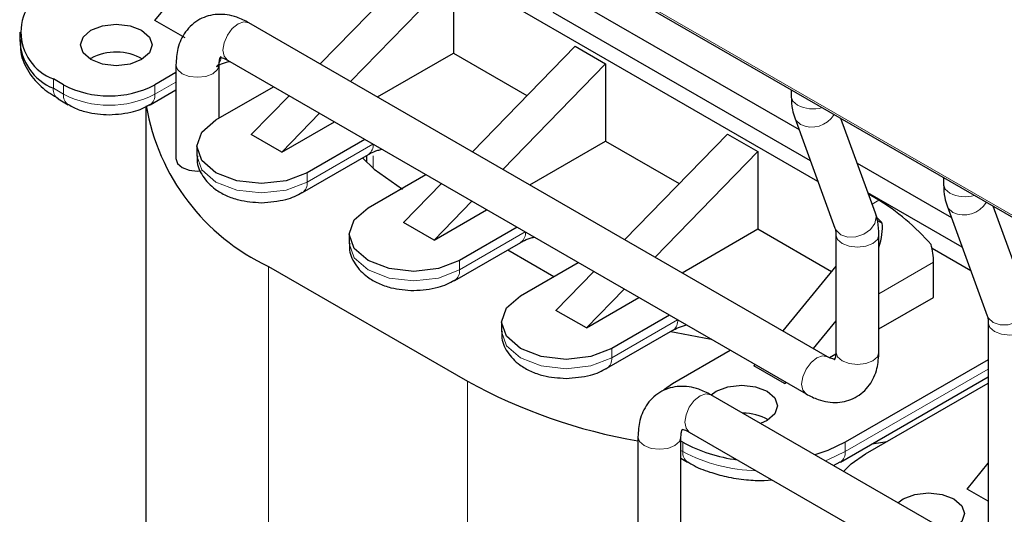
# Model space of a CAD drawing. Header units: millimetres. Extents: x 5 to 418, y 2 to 292.
# Tile 22 of 41: x 245 to 259, y 106 to 113. Entities that reach past the tile are written whole.
import ezdxf

# ---------------------------------------------------------------- set-up
doc = ezdxf.new("R2010")
doc.units = ezdxf.units.MM

msp = doc.modelspace()

# ---------------------------------------------------------------- linework, layer by layer
at = {"color": 7, "linetype": 'Continuous', "lineweight": 25}
for p, q in [((255.9498, 110.9205), (248.9615, 114.9548)), ((246.7129, 113.1667), (247.4779, 114.0982)), ((250.4464, 114.0323), (249.0147, 112.56)), ((250.8707, 113.7873), (249.4389, 112.3151)), ((250.8707, 113.7873), (250.8707, 112.7095)), ((253.1783, 113.584), (259.4574, 109.9591)), ((252.5593, 113.4494), (255.6858, 111.6445)), ((247.1372, 112.9218), (246.7129, 113.1667)), ((255.8442, 111.2101), (252.2623, 113.2779)), ((256.0836, 108.4792), (248.0225, 113.1328)), ((244.83, 113.0034), (244.83, 112.8728)), ((252.5677, 112.8076), (251.136, 111.3354)), ((252.5677, 112.8076), (252.992, 112.5627)), ((245.8219, 112.636), (245.8084, 112.6278)), ((247.7226, 112.6131), (255.7836, 107.9596)), ((249.8132, 112.099), (250.8707, 112.7095)), ((250.8707, 112.7095), (251.8964, 112.1174)), ((247.0069, 112.5463), (247.0069, 111.2398)), ((247.6069, 111.805), (247.6069, 112.5463)), ((251.5602, 111.0905), (252.992, 112.5627)), ((252.992, 112.5627), (252.992, 111.4849)), ((245.4401, 112.2686), (245.2987, 112.3503)), ((247.0069, 112.4383), (246.7129, 112.2686)), ((246.6466, 111.9915), (247.0069, 112.1995)), ((247.5614, 111.7788), (248.3646, 112.2425)), ((255.577, 112.1992), (255.577, 112.1063)), ((245.365, 112.0731), (245.5064, 111.9915)), ((248.5832, 112.1163), (248.0564, 111.5747)), ((246.5863, 111.9647), (246.5863, 94.6149)), ((246.6325, 111.9847), (246.6448, 111.9905)), ((249.0074, 111.8714), (248.4807, 111.3298)), ((255.6266, 111.807), (256.186, 110.2729)), ((256.7497, 110.4785), (256.2676, 111.8006)), ((248.4807, 111.3298), (249.2132, 111.7526)), ((248.4807, 111.3298), (248.0564, 111.5747)), ((249.6374, 111.5077), (248.8342, 111.044)), ((253.2573, 110.1108), (254.6891, 111.583)), ((254.6891, 111.583), (255.1133, 111.3381)), ((247.2978, 111.4114), (247.2978, 111.2808)), ((251.9345, 110.8744), (252.992, 111.4849)), ((252.992, 111.4849), (254.0177, 110.8927)), ((248.7679, 110.7669), (249.6872, 111.2975)), ((249.6597, 111.2817), (249.6597, 111.1932)), ((253.6816, 109.8659), (255.1133, 111.3381)), ((255.1133, 111.3381), (255.1133, 110.2603)), ((256.4948, 111.1775), (257.8071, 110.4199)), ((249.6827, 110.5542), (250.486, 111.0179)), ((257.6983, 110.9746), (257.6983, 110.8817)), ((250.7045, 110.8917), (250.1777, 110.3501)), ((248.7538, 110.76), (248.7661, 110.7659)), ((257.9581, 110.006), (256.6457, 110.7636)), ((256.7962, 110.6605), (256.6532, 110.7431)), ((250.602, 110.1052), (251.1287, 110.6468)), ((257.7479, 110.5824), (258.3073, 109.0483)), ((258.871, 109.2538), (258.3889, 110.576)), ((250.602, 110.1052), (251.3345, 110.528)), ((250.602, 110.1052), (250.1777, 110.3501)), ((251.7587, 110.2831), (250.9555, 109.8194)), ((256.7779, 110.3771), (256.8448, 110.3385)), ((249.4191, 110.1868), (249.4191, 110.0562)), ((254.0559, 109.6498), (255.1133, 110.2603)), ((255.1133, 110.2603), (256.1392, 109.668)), ((256.1993, 110.1792), (256.1993, 108.5461)), ((256.7993, 108.5461), (256.7993, 110.1792)), ((250.8892, 109.5423), (251.8085, 110.0729)), ((251.629, 109.9693), (252.2706, 109.5989)), ((258.0788, 109.6751), (257.5381, 109.9872)), ((248.2968, 109.7376), (251.0687, 108.1375)), ((251.8041, 109.3296), (252.6073, 109.7933)), ((256.1993, 109.7412), (255.459, 108.8398)), ((257.5599, 109.3051), (257.5599, 109.795)), ((252.299, 109.1255), (252.8258, 109.6671)), ((250.8751, 109.5354), (250.8874, 109.5412)), ((252.7233, 108.8805), (253.2501, 109.4222)), ((252.7233, 108.8805), (253.4558, 109.3034)), ((256.7993, 108.866), (257.5599, 109.3051)), ((252.7233, 108.8805), (252.299, 109.1255)), ((253.8801, 109.0585), (253.0769, 108.5948)), ((251.5405, 108.9622), (251.5405, 108.8315)), ((256.1993, 108.9796), (255.8833, 108.5948)), ((258.3206, 108.9546), (258.3206, 105.7184)), ((253.0106, 108.3176), (253.9298, 108.8483)), ((253.9254, 108.105), (254.7286, 108.5686)), ((256.1078, 108.4668), (256.1968, 108.5182)), ((255.0731, 108.3698), (255.0568, 108.3499)), ((255.481, 108.105), (255.0568, 108.3499)), ((258.3206, 108.4379), (256.3295, 107.2886)), ((252.9964, 108.3108), (253.0088, 108.3166)), ((255.4974, 108.1249), (255.481, 108.105)), ((255.481, 108.105), (255.5064, 108.1196)), ((256.2633, 107.0114), (258.3206, 108.1991)), ((256.6124, 107.1253), (258.3206, 108.1114)), ((260.8636, 104.2504), (254.4572, 107.9487)), ((255.2406, 107.5906), (255.1495, 107.549)), ((254.1572, 107.4291), (260.5636, 103.7307)), ((253.4415, 107.3622), (253.4415, 91.162)), ((254.0415, 91.162), (254.0415, 107.3622)), ((254.0668, 107.2886), (254.0415, 107.3031)), ((256.6997, 107.2634), (256.9126, 107.2986)), ((254.0415, 107.0643), (254.1331, 107.0114)), ((256.1638, 106.9635), (256.2593, 107.0145)), ((258.0266, 106.6354), (258.3206, 106.9934)), ((255.1982, 106.7521), (255.3114, 106.7628)), ((258.3206, 106.4657), (258.0266, 106.6354))]:
    msp.add_line(p, q, dxfattribs=at)
at = {"color": 7, "linetype": 'Continuous', "lineweight": 18}
for p, q in [((253.1617, 113.6206), (259.4408, 109.9957)), ((245.2987, 112.2196), (245.2987, 112.3503)), ((245.4401, 112.138), (245.2987, 112.2196)), ((245.4401, 112.138), (245.4401, 112.2686)), ((247.0069, 112.3077), (246.7129, 112.138)), ((246.7129, 112.138), (246.7129, 112.2686)), ((249.7506, 111.4424), (248.8342, 110.9134)), ((249.7535, 111.1058), (249.7535, 111.2795)), ((248.8342, 110.9134), (248.8342, 111.044)), ((256.7962, 110.6605), (256.7029, 110.6066)), ((251.8719, 110.2178), (250.9555, 109.6888)), ((248.2968, 109.7376), (248.2968, 92.231)), ((250.9555, 109.6888), (250.9555, 109.8194)), ((257.5599, 109.795), (256.7993, 109.3559)), ((253.9932, 108.9932), (253.0769, 108.4642)), ((253.0769, 108.4642), (253.0769, 108.5948)), ((258.3206, 108.3073), (256.3295, 107.1579)), ((251.0687, 108.1375), (251.0687, 90.6308)), ((254.0668, 107.1579), (254.0668, 107.2886)), ((256.3295, 107.1579), (256.3295, 107.2886)), ((254.0668, 107.1579), (254.0415, 107.1725))]:
    msp.add_line(p, q, dxfattribs=at)
at = {"color": 7, "linetype": 'Continuous', "lineweight": 25, "flags": 128}
for points in [[(245.8219, 113.0279), (245.9841, 113.0905), (246.1755, 113.1124), (246.3668, 113.0905), (246.529, 113.0279), (246.6374, 112.9343), (246.6755, 112.8238), (246.6374, 112.7133), (246.529, 112.6197), (246.3668, 112.5571), (246.1755, 112.5352), (245.9841, 112.5571), (245.8219, 112.6197), (245.7136, 112.7133), (245.6755, 112.8238), (245.7136, 112.9343), (245.8219, 113.0279)], [(248.8342, 111.044), (248.5422, 110.9314), (248.1978, 110.8919), (247.8534, 110.9314), (247.5614, 111.044), (247.3663, 111.2126), (247.2978, 111.4114), (247.3663, 111.6102), (247.5614, 111.7788)], [(247.0069, 111.2398), (247.0297, 111.1735), (247.0947, 111.1174), (247.1921, 111.0798), (247.3069, 111.0666), (247.3556, 111.0689)], [(249.6048, 111.25), (249.7656, 111.0952), (250.1636, 110.8153)], [(249.6872, 111.2975), (249.6872, 111.2975), (249.6915, 111.3002)], [(250.9555, 109.8194), (250.6636, 109.7068), (250.3191, 109.6672), (249.9747, 109.7068), (249.6827, 109.8194), (249.4876, 109.988), (249.4191, 110.1868), (249.4876, 110.3856), (249.6827, 110.5542)], [(251.8085, 110.0729), (251.8085, 110.0729), (251.8128, 110.0756)], [(253.0769, 108.5948), (252.7849, 108.4822), (252.4405, 108.4426), (252.096, 108.4822), (251.8041, 108.5948), (251.609, 108.7634), (251.5405, 108.9622), (251.609, 109.161), (251.8041, 109.3296)], [(253.9022, 108.8324), (253.9736, 108.8147), (254.4596, 108.7239)], [(253.9298, 108.8483), (253.9298, 108.8483), (253.9341, 108.8509)], [(253.7977, 108.0121), (253.8135, 108.0262), (253.9254, 108.105)], [(254.4615, 107.9462), (254.5335, 107.9988), (254.6957, 108.0614), (254.887, 108.0834), (255.0784, 108.0614), (255.2406, 107.9988), (255.349, 107.9052), (255.387, 107.7947), (255.349, 107.6843), (255.2406, 107.5906), (255.2406, 107.5906)], [(256.3295, 107.2886), (256.0871, 107.1737), (255.9048, 107.113)], [(256.3154, 106.8884), (256.4134, 106.9853), (256.6124, 107.1253)], [(257.0636, 106.444), (257.1356, 106.4966), (257.2979, 106.5592), (257.4892, 106.5812), (257.6805, 106.5592), (257.8428, 106.4966), (257.9511, 106.403), (257.9892, 106.2925), (257.9511, 106.1821), (257.8428, 106.0884), (257.7516, 106.0469)]]:
    msp.add_lwpolyline(points, dxfattribs=at)
at = {"color": 7, "linetype": 'Continuous', "lineweight": 18, "flags": 128}
for points in [[(248.0225, 113.1328), (247.9537, 113.1461), (247.8725, 113.1179), (247.7914, 113.0524), (247.7225, 112.9596), (247.6766, 112.8536), (247.6604, 112.7505)], [(247.6604, 112.7505), (247.6766, 112.6661), (247.7225, 112.6132), (247.7226, 112.6131)], [(247.0069, 112.5462), (247.0297, 112.48), (247.0947, 112.4238)], [(247.0947, 112.4238), (247.1921, 112.3863), (247.3069, 112.3731), (247.4217, 112.3863), (247.519, 112.4238), (247.584, 112.48), (247.6069, 112.5463)], [(255.577, 112.1063), (255.5998, 112.04), (255.6649, 111.9838)], [(255.6265, 111.8072), (255.6421, 111.7754), (255.708, 111.7136)], [(248.8342, 110.9134), (248.5422, 110.8008), (248.1978, 110.7612), (247.8534, 110.8008), (247.5614, 110.9134), (247.3663, 111.0819), (247.2978, 111.2808)], [(257.6983, 110.8817), (257.7212, 110.8154), (257.7862, 110.7592)], [(257.7478, 110.5826), (257.7634, 110.5508), (257.8294, 110.489)], [(256.2675, 110.1795), (256.3639, 110.1476), (256.4762, 110.1504), (256.5872, 110.1875), (256.68, 110.2532), (256.7405, 110.3376), (256.7595, 110.4278), (256.7497, 110.4785)], [(256.186, 110.2729), (256.2016, 110.2413), (256.2675, 110.1795)], [(256.1993, 110.1768), (256.2221, 110.1129), (256.2871, 110.0567)], [(256.2871, 110.0567), (256.3844, 110.0192), (256.4993, 110.006), (256.6141, 110.0192), (256.7114, 110.0567), (256.7764, 110.1129), (256.7993, 110.1792), (256.7993, 110.1793)], [(250.9555, 109.6888), (250.6636, 109.5761), (250.3191, 109.5366), (249.9747, 109.5761), (249.6827, 109.6888), (249.4876, 109.8573), (249.4191, 110.0562)], [(258.3888, 108.9549), (258.4852, 108.923), (258.5975, 108.9258), (258.7085, 108.9629), (258.8013, 109.0286), (258.8618, 109.113), (258.8808, 109.2032), (258.871, 109.2538)], [(258.3073, 109.0483), (258.3229, 109.0167), (258.3888, 108.9549)], [(258.3206, 108.9522), (258.3434, 108.8883), (258.4084, 108.8321)], [(258.4084, 108.8321), (258.5058, 108.7946), (258.6206, 108.7814), (258.7354, 108.7946), (258.8327, 108.8321), (258.8977, 108.8883), (258.9206, 108.9546), (258.9206, 108.9547)], [(253.0769, 108.4642), (252.7849, 108.3515), (252.4405, 108.312), (252.096, 108.3515), (251.8041, 108.4642), (251.609, 108.6327), (251.5405, 108.8315)], [(256.0835, 108.4793), (256.0147, 108.4926), (255.9336, 108.4644), (255.8524, 108.3989), (255.7836, 108.3061), (255.7376, 108.2), (255.7214, 108.097)], [(256.1993, 108.5461), (256.2221, 108.4798), (256.2871, 108.4236)], [(256.2871, 108.4236), (256.3844, 108.3861), (256.4993, 108.3729), (256.6141, 108.3861), (256.7114, 108.4236), (256.7764, 108.4798), (256.7993, 108.5461)], [(255.7214, 108.097), (255.7376, 108.0126), (255.7836, 107.9596), (255.7836, 107.9596)], [(254.4572, 107.9487), (254.3884, 107.9621), (254.3072, 107.9338), (254.226, 107.8683), (254.1572, 107.7755), (254.1112, 107.6695), (254.0951, 107.5664), (254.1112, 107.482), (254.1572, 107.4291), (254.1572, 107.4291)], [(253.4415, 107.3621), (253.4644, 107.2959), (253.5294, 107.2397), (253.6267, 107.2022), (253.7415, 107.189), (253.8563, 107.2022), (253.9537, 107.2397)], [(253.9537, 107.2397), (254.0187, 107.2959), (254.0415, 107.3622), (254.0415, 107.365)], [(256.3295, 107.1579), (256.0871, 107.043), (256.05, 107.0292)]]:
    msp.add_lwpolyline(points, dxfattribs=at)
at = {"color": 7, "linetype": 'Continuous', "lineweight": 25}
for centre, radius, start, end in [((245.5466, 113.0034), 0.6986, 110.78342, 249.21658), ((245.5903, 112.9219), 0.7604, 182.16336, 247.44799), ((246.1749, 111.9792), 0.7456, 60.45053, 118.25641), ((246.0765, 113.4969), 1.3833, 242.60967, 297.39033), ((249.5903, 112.4914), 3.0424, 189.74292, 244.84072), ((255.964, 109.5651), 1.1722, 41.28778, 46.33333), ((256.6043, 109.7851), 0.9556, 0.59619, 15.73941), ((254.7442, 114.8264), 7.6322, 241.2118, 260.17304), ((254.9152, 107.0251), 0.6663, 59.42622, 91.04269), ((255.0872, 109.1503), 2.1231, 241.2721, 262.90892)]:
    msp.add_arc(centre, radius, start, end, dxfattribs=at)
at = {"color": 7, "linetype": 'Continuous', "lineweight": 18}
for centre, radius, start, end in [((247.4699, 112.6533), 0.163, 307.97954, 5.41867), ((245.4555, 112.2023), 0.1578, 173.70115, 234.98667), ((245.5963, 112.1206), 0.1572, 173.63406, 235.72409), ((246.0765, 113.3662), 1.3833, 242.60967, 297.39033), ((246.5569, 112.1205), 0.157, 304.06107, 6.38534), ((255.879, 112.4054), 0.4728, 243.07006, 285.82066), ((255.8627, 112.0394), 0.3606, 244.60315, 329.29374), ((249.5912, 111.4287), 0.163, 307.97954, 5.41867), ((248.6782, 110.8959), 0.157, 304.06107, 6.38534), ((258.0003, 111.1808), 0.4728, 243.07006, 285.82066), ((257.984, 110.8148), 0.3606, 244.60315, 329.29374), ((251.7125, 110.204), 0.163, 307.97954, 5.41867), ((250.7995, 109.6713), 0.157, 304.06107, 6.38534), ((253.8338, 108.9794), 0.163, 307.97954, 5.41867), ((252.9208, 108.4467), 0.157, 304.06107, 6.38534), ((254.2225, 107.1404), 0.1567, 173.58215, 236.30067), ((255.1405, 109.1662), 2.2773, 241.86895, 268.7798), ((256.1736, 107.1404), 0.1569, 303.95942, 6.3945)]:
    msp.add_arc(centre, radius, start, end, dxfattribs=at)
at = {"color": 7, "linetype": 'Continuous', "lineweight": 25}
for centre, major_axis, ratio, start_param, end_param in [((257.1008, 110.1831), (0.6282, -0.5581), 0.2415771, 1.0629477, 2.276173), ((255.6803, 109.3631), (1.0613, 1.2125), 0.398878, 5.5696671, 5.9109715)]:
    msp.add_ellipse(centre, major_axis=major_axis, ratio=ratio, start_param=start_param, end_param=end_param, dxfattribs=at)
for points, knots in [([(248.0225, 113.1328), (247.9668, 113.1611), (247.8258, 113.2326), (247.588, 113.2672), (247.3258, 113.1984), (247.1286, 113.0204), (247.0231, 112.7907), (247.012, 112.6243), (247.0069, 112.5463)], [0, 0, 0, 0, 0.1228474, 0.3107962, 0.4863948, 0.6719073, 0.846182, 1, 1, 1, 1]), ([(244.8437, 112.8991), (244.8405, 112.8394), (244.8322, 112.6812), (244.9466, 112.4416), (245.1277, 112.2238), (245.2956, 112.1223), (245.3702, 112.0772)], [0, 0, 0, 0, 0.1783171, 0.4731687, 0.7659781, 1, 1, 1, 1]), ([(247.6069, 112.5463), (247.6085, 112.5713), (247.6121, 112.6262), (247.6206, 112.6416), (247.6252, 112.6499)], [0, 0, 0, 0, 0.4565079, 1, 1, 1, 1]), ([(247.6257, 112.6513), (247.6235, 112.6511), (247.6184, 112.6507), (247.6691, 112.6422), (247.7105, 112.6197), (247.7226, 112.6131)], [0, 0, 0, 0, 0.3563917, 0.8132173, 1, 1, 1, 1]), ([(247.5713, 112.5226), (247.5793, 112.528), (247.6102, 112.5486), (247.6758, 112.5756), (247.7353, 112.5904), (247.7539, 112.595)], [0, 0, 0, 0, 0.1924294, 0.7477387, 1, 1, 1, 1]), ([(255.577, 112.1063), (255.5798, 112.0436), (255.5844, 111.9395), (255.6146, 111.8447), (255.6266, 111.807)], [0, 0, 0, 0, 0.602961, 1, 1, 1, 1]), ([(245.5097, 111.9947), (245.5341, 111.9797), (245.6087, 111.9337), (245.7961, 111.8714), (245.9688, 111.8586), (246.0765, 111.8506)], [0, 0, 0, 0, 0.1540766, 0.472609, 1, 1, 1, 1]), ([(246.0765, 111.8506), (246.1926, 111.8595), (246.3535, 111.872), (246.5395, 111.9338), (246.6084, 111.9752), (246.6424, 111.9956)], [0, 0, 0, 0, 0.5680735, 0.7867407, 1, 1, 1, 1]), ([(249.6926, 111.298), (249.7006, 111.3034), (249.7315, 111.324), (249.7971, 111.351), (249.8566, 111.3658), (249.8753, 111.3704)], [0, 0, 0, 0, 0.1924294, 0.7477387, 1, 1, 1, 1]), ([(247.3069, 111.2799), (247.3043, 111.2592), (247.292, 111.1599), (247.3746, 110.983), (247.5245, 110.8239), (247.703, 110.7224), (247.9161, 110.6453), (248.0896, 110.6334), (248.1978, 110.6259)], [0, 0, 0, 0, 0.0531428, 0.2544293, 0.4666816, 0.6111928, 0.7575981, 1, 1, 1, 1]), ([(257.6983, 110.8817), (257.7011, 110.8189), (257.7057, 110.7149), (257.7359, 110.6201), (257.7479, 110.5824)], [0, 0, 0, 0, 0.602961, 1, 1, 1, 1]), ([(248.1978, 110.6259), (248.314, 110.6349), (248.4748, 110.6474), (248.6609, 110.7092), (248.7297, 110.7505), (248.7637, 110.7709)], [0, 0, 0, 0, 0.5680735, 0.7867407, 1, 1, 1, 1]), ([(256.7993, 110.1792), (256.7965, 110.2419), (256.7919, 110.3459), (256.7617, 110.4408), (256.7497, 110.4785)], [0, 0, 0, 0, 0.602961, 1, 1, 1, 1]), ([(256.186, 110.2729), (256.1902, 110.2594), (256.1971, 110.2374), (256.1987, 110.1955), (256.1993, 110.1792)], [0, 0, 0, 0, 0.6108971, 1, 1, 1, 1]), ([(251.8139, 110.0734), (251.8219, 110.0787), (251.8528, 110.0994), (251.9184, 110.1264), (251.978, 110.1412), (251.9966, 110.1458)], [0, 0, 0, 0, 0.1924294, 0.7477387, 1, 1, 1, 1]), ([(249.4282, 110.0553), (249.4256, 110.0346), (249.4134, 109.9353), (249.4959, 109.7584), (249.6458, 109.5993), (249.8243, 109.4978), (250.0374, 109.4207), (250.2109, 109.4088), (250.3191, 109.4013)], [0, 0, 0, 0, 0.0531428, 0.2544293, 0.4666816, 0.6111928, 0.7575981, 1, 1, 1, 1]), ([(250.3191, 109.4013), (250.4353, 109.4103), (250.5961, 109.4228), (250.7822, 109.4846), (250.851, 109.5259), (250.8851, 109.5463)], [0, 0, 0, 0, 0.5680735, 0.7867407, 1, 1, 1, 1]), ([(258.3073, 109.0483), (258.3115, 109.0348), (258.3184, 109.0128), (258.32, 108.9709), (258.3206, 108.9546)], [0, 0, 0, 0, 0.6108971, 1, 1, 1, 1]), ([(253.9353, 108.8488), (253.9432, 108.8541), (253.9741, 108.8748), (254.0397, 108.9018), (254.0993, 108.9166), (254.1179, 108.9212)], [0, 0, 0, 0, 0.1924294, 0.7477387, 1, 1, 1, 1]), ([(251.5495, 108.8307), (251.547, 108.81), (251.5347, 108.7107), (251.6172, 108.5338), (251.7671, 108.3746), (251.9456, 108.2732), (252.1587, 108.1961), (252.3323, 108.1842), (252.4405, 108.1767)], [0, 0, 0, 0, 0.0531428, 0.2544293, 0.4666816, 0.6111928, 0.7575981, 1, 1, 1, 1]), ([(255.7836, 107.9596), (255.8393, 107.9313), (255.9803, 107.8598), (256.2181, 107.8252), (256.4804, 107.894), (256.6775, 108.072), (256.783, 108.3017), (256.7941, 108.4681), (256.7993, 108.5461)], [0, 0, 0, 0, 0.1228474, 0.3107962, 0.4863948, 0.6719073, 0.846182, 1, 1, 1, 1]), ([(256.1993, 108.5461), (256.198, 108.5218), (256.195, 108.4649), (256.1768, 108.4346), (256.1797, 108.4374), (256.1805, 108.4382)], [0, 0, 0, 0, 0.3455922, 0.8112524, 1, 1, 1, 1]), ([(256.1804, 108.4411), (256.1826, 108.4413), (256.1877, 108.4417), (256.137, 108.4502), (256.0956, 108.4727), (256.0836, 108.4792)], [0, 0, 0, 0, 0.3563917, 0.8132173, 1, 1, 1, 1]), ([(252.4405, 108.1767), (252.5566, 108.1857), (252.7174, 108.1981), (252.9035, 108.26), (252.9724, 108.3013), (253.0064, 108.3217)], [0, 0, 0, 0, 0.5680735, 0.7867407, 1, 1, 1, 1]), ([(254.4572, 107.9487), (254.4015, 107.977), (254.2605, 108.0485), (254.0226, 108.0831), (253.7604, 108.0143), (253.5633, 107.8363), (253.4578, 107.6066), (253.4467, 107.4402), (253.4415, 107.3622)], [0, 0, 0, 0, 0.12284737, 0.31079618, 0.48639476, 0.67190732, 0.84618205, 1, 1, 1, 1]), ([(254.0415, 107.3622), (254.0432, 107.3873), (254.0468, 107.4421), (254.0553, 107.4575), (254.0599, 107.4658)], [0, 0, 0, 0, 0.4565079, 1, 1, 1, 1]), ([(254.0604, 107.4672), (254.0582, 107.467), (254.0531, 107.4666), (254.1038, 107.4581), (254.1452, 107.4356), (254.1572, 107.4291)], [0, 0, 0, 0, 0.3563917, 0.8132173, 1, 1, 1, 1]), ([(254.1383, 107.0154), (254.157, 107.0024), (254.2444, 106.9414), (254.4275, 106.8741), (254.6811, 106.8009), (254.9373, 106.7596), (255.1164, 106.7545), (255.1982, 106.7521)], [0, 0, 0, 0, 0.0689275, 0.3233723, 0.5374688, 0.7886588, 1, 1, 1, 1])]:
    msp.add_open_spline(points, degree=3, knots=knots, dxfattribs=at)

doc.saveas('drawing.dxf')
